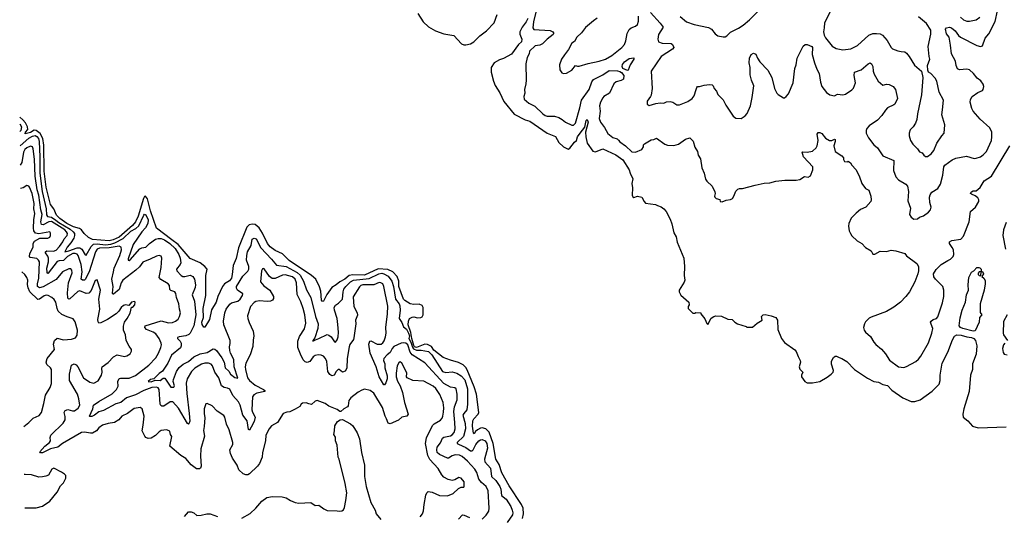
# Model space of a CAD drawing. Extents: x 2239781 to 2394849, y 665654 to 770575.
# Tile 17 of 147: x 2248696 to 2259485, y 710188 to 715618. Entities that reach past the tile are written whole.
import ezdxf

# ---------------------------------------------------------------- set-up
doc = ezdxf.new("R2010")
doc.units = 0

msp = doc.modelspace()

# ---------------------------------------------------------------- linework, layer by layer
at = {"layer": '0CON10XD'}
for points in [[(2253059, 715685), (2253118, 715595), (2253175, 715539), (2253251, 715495), (2253345, 715465), (2253455, 715446), (2253536, 715355), (2253562, 715342), (2253585, 715341), (2253635, 715355), (2253674, 715375), (2253738, 715442), (2253811, 715495), (2253895, 715584), (2253929, 715675)], [(2254265, 715633), (2254247, 715593), (2254203, 715535), (2254175, 715485), (2254175, 715460), (2254197, 715405), (2254194, 715375), (2254162, 715348), (2254085, 715241), (2253997, 715193), (2253955, 715179), (2253895, 715145), (2253862, 715095), (2253864, 715045), (2253887, 714945), (2253906, 714896), (2253957, 714817), (2254002, 714722), (2254113, 714583), (2254235, 714522), (2254285, 714508), (2254475, 714374), (2254568, 714338), (2254605, 714274), (2254656, 714226), (2254705, 714199), (2254725, 714210), (2254775, 714275), (2254799, 714295), (2254809, 714335), (2254838, 714375), (2254888, 714442), (2254904, 714514), (2254916, 714526), (2254926, 714495), (2254895, 714385), (2254899, 714335), (2254915, 714265), (2254975, 714176), (2255005, 714172), (2255085, 714202), (2255228, 714138), (2255305, 714081), (2255373, 713975), (2255385, 713935), (2255416, 713875), (2255404, 713825), (2255410, 713775), (2255406, 713696), (2255415, 713677), (2255425, 713670), (2255465, 713684), (2255512, 713672), (2255537, 713625), (2255555, 713607), (2255664, 713594), (2255685, 713581), (2255725, 713568), (2255755, 713546), (2255780, 713515), (2255823, 713433), (2255842, 713382), (2255863, 713283), (2255891, 713241), (2255900, 713180), (2255972, 713005), (2255981, 712915), (2255976, 712816), (2255984, 712765), (2255978, 712742), (2255924, 712655), (2255921, 712635), (2255940, 712600), (2256027, 712525), (2256032, 712495), (2256020, 712475), (2256020, 712455), (2256073, 712403), (2256095, 712402), (2256105, 712410), (2256160, 712405), (2256160, 712395), (2256205, 712342), (2256225, 712290), (2256235, 712280), (2256273, 712347), (2256303, 712367), (2256325, 712374), (2256385, 712369), (2256455, 712338), (2256502, 712332), (2256532, 712305)], [(2254357, 715715), (2254325, 715595), (2254318, 715528), (2254330, 715510)], [(2255025, 715635), (2254983, 715607), (2254895, 715534), (2254853, 715475), (2254801, 715425), (2254775, 715378), (2254745, 715362), (2254710, 715290), (2254666, 715234), (2254634, 715185), (2254610, 715125), (2254615, 715070), (2254638, 715035), (2254655, 715029), (2254686, 715034), (2254746, 715064), (2254785, 715118), (2254808, 715108), (2254825, 715109), (2254925, 715140), (2255045, 715162), (2255115, 715185), (2255185, 715225), (2255295, 715312), (2255323, 715345), (2255339, 715385), (2255352, 715468), (2255375, 715510), (2255395, 715530), (2255445, 715548), (2255465, 715566), (2255478, 715602), (2255478, 715655)], [(2255608, 715698), (2255715, 715579), (2255748, 715535), (2255697, 715455), (2255688, 715405), (2255695, 715377), (2255735, 715362), (2255836, 715356), (2255849, 715345), (2255864, 715315), (2255851, 715295), (2255724, 715215), (2255616, 715055), (2255626, 714865), (2255615, 714790), (2255610, 714775), (2255572, 714725), (2255572, 714692), (2255595, 714679), (2255665, 714700), (2255715, 714707), (2255755, 714704), (2255785, 714719), (2255825, 714721), (2255854, 714714), (2255895, 714686), (2255925, 714686), (2256018, 714722), (2256065, 714753), (2256085, 714783), (2256107, 714853), (2256115, 714877), (2256125, 714887), (2256145, 714887), (2256195, 714902), (2256255, 714908), (2256285, 714904), (2256296, 714895), (2256306, 714865), (2256330, 714835), (2256345, 714800), (2256405, 714740), (2256433, 714683), (2256515, 714560), (2256545, 714540), (2256603, 714537), (2256646, 714564), (2256668, 714592), (2256704, 714676), (2256724, 714765), (2256741, 714895), (2256714, 714955), (2256700, 715015), (2256700, 715095), (2256688, 715145), (2256693, 715195), (2256712, 715235), (2256735, 715251), (2256762, 715242), (2256781, 715195), (2256808, 715155), (2256894, 715065), (2256936, 714986), (2256966, 714865), (2256991, 714815), (2257008, 714798), (2257065, 714763), (2257075, 714762), (2257095, 714777), (2257119, 714805), (2257172, 714928), (2257188, 715082), (2257204, 715125), (2257216, 715195), (2257282, 715328), (2257302, 715345), (2257325, 715346), (2257375, 715326), (2257384, 715314), (2257380, 715235), (2257405, 715145), (2257431, 715075), (2257457, 715027), (2257471, 714935), (2257485, 714885), (2257535, 714819), (2257575, 714794), (2257625, 714784), (2257659, 714801), (2257715, 714796), (2257745, 714801), (2257815, 714848), (2257833, 714867), (2257854, 714925), (2257840, 715005), (2257845, 715042), (2257915, 715067), (2257995, 715136), (2258015, 715146), (2258029, 715135), (2258044, 715104), (2258049, 715055), (2258060, 715020), (2258104, 714945), (2258155, 714901), (2258195, 714912), (2258225, 714909), (2258266, 714885), (2258293, 714853), (2258314, 714755), (2258286, 714694), (2258275, 714684), (2258205, 714651), (2258182, 714628), (2258142, 714568), (2258095, 714518), (2258006, 714455), (2257979, 714425), (2257972, 714405), (2257972, 714375), (2257998, 714325), (2258055, 714247), (2258096, 714216), (2258155, 714128), (2258274, 714075), (2258272, 713965), (2258295, 713895), (2258326, 713865), (2258405, 713816), (2258426, 713796), (2258434, 713735), (2258429, 713635), (2258456, 713555), (2258447, 713485), (2258464, 713454), (2258495, 713433), (2258535, 713438), (2258556, 713454), (2258600, 713470), (2258655, 713510), (2258676, 713535), (2258684, 713565), (2258668, 713615), (2258666, 713675), (2258671, 713699), (2258690, 713730), (2258755, 713768), (2258785, 713815), (2258810, 713915), (2258822, 714005), (2258832, 714025), (2258915, 714083), (2258955, 714100), (2259072, 714122), (2259155, 714099), (2259175, 714100), (2259223, 714115), (2259255, 714136), (2259290, 714175), (2259343, 714295), (2259350, 714335), (2259347, 714385), (2259325, 714435), (2259220, 714530), (2259145, 714616), (2259129, 714645), (2259112, 714715), (2259113, 714745), (2259134, 714775), (2259195, 714819), (2259245, 714844), (2259254, 714855), (2259261, 714885), (2259252, 714912), (2259227, 714947), (2259187, 714977), (2259149, 715029), (2259105, 715069), (2259075, 715077), (2258995, 715069), (2258971, 715080), (2258957, 715115), (2258951, 715165), (2258908, 715245), (2258895, 715340), (2258879, 715425), (2258850, 715465), (2258842, 715515), (2258851, 715529), (2258885, 715535), (2258905, 715528), (2258945, 715495), (2258984, 715444), (2259005, 715428), (2259184, 715334), (2259225, 715326), (2259245, 715331), (2259275, 715415), (2259315, 715464), (2259385, 715599), (2259412, 715715)], [(2255935, 715652), (2256004, 715594), (2256088, 715565), (2256244, 715534), (2256276, 715515), (2256315, 715464), (2256345, 715440), (2256405, 715430), (2256425, 715432), (2256445, 715443), (2256485, 715481), (2256574, 715526), (2256622, 715558), (2256694, 715615), (2256804, 715725)], [(2257578, 715705), (2257515, 715585), (2257512, 715528), (2257503, 715485), (2257510, 715450), (2257525, 715418), (2257598, 715328), (2257644, 715304), (2257715, 715289), (2257805, 715298), (2257876, 715334), (2258001, 715449), (2258045, 715466), (2258085, 715467), (2258125, 715462), (2258149, 715449), (2258201, 715391), (2258245, 715314), (2258260, 715300), (2258317, 715277), (2258355, 715268), (2258395, 715266), (2258415, 715251), (2258444, 715214), (2258501, 715121), (2258577, 715055), (2258594, 714986), (2258579, 714795), (2258533, 714585), (2258527, 714525), (2258512, 714485), (2258485, 714443), (2258455, 714412), (2258444, 714376), (2258444, 714345), (2258456, 714295), (2258484, 714254), (2258533, 714205), (2258555, 714172), (2258585, 714160), (2258603, 714133), (2258620, 714120), (2258645, 714120), (2258685, 714150), (2258711, 714185), (2258746, 714265), (2258799, 714345), (2258826, 714375), (2258832, 714465), (2258801, 714575), (2258809, 714631), (2258818, 714735), (2258773, 714823), (2258746, 714946), (2258729, 714979), (2258679, 715029), (2258654, 715044), (2258647, 715065), (2258644, 715115), (2258668, 715185), (2258660, 715215), (2258651, 715325), (2258681, 715459), (2258680, 715505), (2258634, 715575), (2258545, 715650)], [(2259004, 715645), (2259037, 715617), (2259075, 715601), (2259105, 715601), (2259175, 715616), (2259215, 715645)], [(2254330, 715510), (2254508, 715498), (2254537, 715485), (2254546, 715475), (2254546, 715466), (2254540, 715455), (2254475, 715404), (2254425, 715355), (2254395, 715340), (2254345, 715332), (2254282, 715275), (2254278, 715245), (2254256, 715205), (2254244, 715135), (2254246, 714955), (2254244, 714915), (2254229, 714855), (2254231, 714815), (2254220, 714775), (2254225, 714747), (2254275, 714702), (2254342, 714672), (2254429, 714585), (2254455, 714567), (2254475, 714560), (2254555, 714561), (2254605, 714547), (2254642, 714525), (2254675, 714494), (2254745, 714462), (2254766, 714464), (2254785, 714486), (2254833, 714654), (2254853, 714735), (2254935, 714852), (2254964, 714936), (2254985, 714964), (2255085, 715013), (2255155, 715060), (2255245, 715058), (2255272, 715052), (2255291, 715041), (2255315, 715005), (2255313, 714967), (2255288, 714952), (2255233, 714937), (2255207, 714915), (2255159, 714815), (2255097, 714775), (2255085, 714761), (2255061, 714715), (2255049, 714675), (2255058, 714615), (2255047, 714535), (2255061, 714495), (2255105, 714438), (2255140, 714370), (2255195, 714327), (2255244, 714314), (2255257, 714297), (2255271, 714281), (2255335, 714237), (2255405, 714172), (2255445, 714166), (2255515, 714195), (2255532, 714225), (2255533, 714247), (2255541, 714259), (2255615, 714303), (2255645, 714307), (2255665, 714318), (2255675, 714320), (2255765, 714253), (2255796, 714244), (2255865, 714241), (2255915, 714254), (2255992, 714308), (2256040, 714325), (2256075, 714288), (2256095, 714222), (2256123, 714175), (2256131, 714135), (2256157, 714095), (2256169, 713995), (2256196, 713935), (2256212, 713872), (2256225, 713850), (2256284, 713794), (2256312, 713732), (2256317, 713715), (2256308, 713685), (2256312, 713675), (2256329, 713659), (2256368, 713648), (2256370, 713625), (2256395, 713622), (2256438, 713642), (2256485, 713649), (2256505, 713661), (2256522, 713685), (2256545, 713740), (2256565, 713760), (2256583, 713767), (2256615, 713768), (2256755, 713806), (2256855, 713826), (2256915, 713829), (2256982, 713848), (2257079, 713861), (2257205, 713860), (2257245, 713868), (2257295, 713900), (2257335, 713892), (2257363, 713907), (2257386, 713975), (2257386, 714005), (2257286, 714115), (2257270, 714165), (2257275, 714170), (2257325, 714168), (2257382, 714178), (2257423, 714215), (2257434, 714235), (2257446, 714294), (2257434, 714365), (2257447, 714383), (2257465, 714383), (2257485, 714373), (2257525, 714320), (2257570, 714295), (2257596, 714294), (2257625, 714310), (2257630, 714305), (2257632, 714285), (2257618, 714235), (2257633, 714173), (2257706, 714126), (2257722, 714105), (2257722, 714085), (2257734, 714064), (2257765, 714062), (2257775, 714068), (2257799, 714049), (2257814, 714024), (2257858, 713978), (2257895, 713908), (2257923, 713825), (2257965, 713770), (2258001, 713751), (2258022, 713685), (2258027, 713645), (2258022, 713625), (2257967, 713565), (2257911, 713539), (2257861, 713499), (2257807, 713443), (2257783, 713387), (2257779, 713355), (2257786, 713306), (2257798, 713275), (2257815, 713249), (2257873, 713195), (2257925, 713166), (2257965, 713123), (2258026, 713086), (2258045, 713050), (2258065, 713050), (2258125, 713081), (2258193, 713077), (2258245, 713093), (2258297, 713087), (2258395, 713056), (2258415, 713030), (2258525, 712947), (2258544, 712914), (2258544, 712865), (2258536, 712835), (2258505, 712748), (2258445, 712638), (2258406, 712584), (2258349, 712525), (2258275, 712470), (2258195, 712421), (2258025, 712359), (2258005, 712347), (2257965, 712307), (2257952, 712285), (2257941, 712245), (2257949, 712215), (2257965, 712194), (2258019, 712149), (2258055, 712087), (2258078, 712058), (2258138, 712008), (2258185, 711957), (2258228, 711888), (2258326, 711816), (2258385, 711809), (2258415, 711819), (2258517, 711875), (2258545, 711899), (2258569, 711931), (2258653, 712077), (2258691, 712185), (2258701, 712235), (2258682, 712282), (2258676, 712305), (2258682, 712315), (2258705, 712332), (2258742, 712345), (2258756, 712364), (2258809, 712515), (2258822, 712585), (2258822, 712655), (2258812, 712695), (2258730, 712775), (2258712, 712802), (2258708, 712835), (2258738, 712882), (2258792, 712935), (2258865, 712980), (2258897, 712993), (2258926, 713024), (2258931, 713045), (2258928, 713095), (2258914, 713124), (2258884, 713165), (2258883, 713185), (2258911, 713199), (2259008, 713215), (2259039, 713245), (2259099, 713405), (2259114, 713515), (2259168, 713565), (2259205, 713625), (2259206, 713645), (2259194, 713665), (2259165, 713689), (2259124, 713705), (2259116, 713715), (2259117, 713725), (2259126, 713734), (2259145, 713742), (2259175, 713744), (2259222, 713778), (2259265, 713854), (2259346, 713905), (2259546, 714235)], [(2255355, 715062), (2255306, 715085), (2255298, 715105), (2255303, 715127), (2255325, 715156), (2255375, 715192), (2255425, 715202), (2255426, 715185), (2255386, 715125), (2255365, 715066), (2255355, 715062)], [(2254207, 710153), (2254217, 710205), (2254213, 710265), (2254194, 710305), (2254061, 710511), (2253981, 710655), (2253950, 710745), (2253914, 710804), (2253883, 710975), (2253839, 711099), (2253805, 711135), (2253765, 711146), (2253745, 711143), (2253714, 711126), (2253691, 711105), (2253675, 711081), (2253668, 711088), (2253656, 711165), (2253663, 711225), (2253674, 711246), (2253720, 711295), (2253728, 711315), (2253700, 711515), (2253675, 711595), (2253601, 711781), (2253585, 711808), (2253555, 711837), (2253505, 711863), (2253415, 711888), (2253335, 711919), (2253235, 711998), (2253207, 712037), (2253165, 712058), (2253135, 712062), (2253045, 712027), (2253023, 712035), (2253015, 712047), (2252993, 712125), (2252982, 712192), (2252952, 712275), (2252955, 712315), (2252967, 712343), (2252995, 712360), (2253015, 712362), (2253055, 712353), (2253093, 712357), (2253106, 712364), (2253116, 712385), (2253119, 712465), (2253107, 712487), (2253075, 712502), (2253015, 712498), (2252975, 712504), (2252915, 712540), (2252902, 712555), (2252850, 712695), (2252849, 712755), (2252832, 712805), (2252785, 712855), (2252730, 712880), (2252625, 712888), (2252475, 712821), (2252345, 712822), (2252305, 712815), (2252258, 712775), (2252205, 712747), (2252165, 712714), (2252116, 712685), (2252061, 712609), (2252025, 712536), (2252015, 712530), (2252002, 712545), (2251995, 712645), (2251981, 712691), (2251942, 712775), (2251894, 712814), (2251649, 712979), (2251575, 713053), (2251495, 713091), (2251440, 713130), (2251410, 713165), (2251358, 713278), (2251319, 713339), (2251275, 713375), (2251242, 713378), (2251211, 713369), (2251184, 713345), (2251092, 713118), (2251067, 713003), (2251035, 712925), (2251026, 712825), (2251016, 712785), (2250995, 712756), (2250942, 712725), (2250920, 712695), (2250867, 712585), (2250849, 712525), (2250799, 712441), (2250775, 712334), (2250725, 712250), (2250715, 712250), (2250695, 712277), (2250692, 712305), (2250711, 712355), (2250705, 712455), (2250735, 712595), (2250735, 712815), (2250749, 712885), (2250726, 712915), (2250675, 712955), (2250565, 713002), (2250434, 713154), (2250365, 713207), (2250195, 713335), (2250131, 713525), (2250097, 713657), (2250075, 713686), (2250065, 713682), (2250051, 713659), (2249995, 713465), (2249965, 713404), (2249934, 713365), (2249785, 713235), (2249722, 713205), (2249675, 713194), (2249495, 713210), (2249451, 713231), (2249404, 713274), (2249375, 713316), (2249351, 713329), (2249285, 713349), (2249214, 713385), (2249135, 713439), (2249100, 713475), (2249069, 713545), (2249033, 713593), (2248986, 713785), (2248965, 713959), (2248961, 714245), (2248951, 714315), (2248921, 714371), (2248875, 714405), (2248853, 714407), (2248815, 714384), (2248755, 714368), (2248759, 714385), (2248786, 714415), (2248783, 714445), (2248759, 714489), (2248732, 714522), (2248696, 714550)], [(2248697, 714477), (2248715, 714445), (2248707, 714405), (2248698, 714393)], [(2248700, 714238), (2248795, 714320), (2248835, 714342), (2248865, 714349), (2248885, 714340), (2248901, 714315), (2248908, 714285), (2248916, 714116), (2248916, 713935), (2248943, 713735), (2248985, 713545), (2248991, 713481), (2249002, 713462), (2249045, 713455), (2249092, 713422), (2249125, 713395), (2249248, 713325), (2249282, 713295), (2249295, 713275), (2249298, 713255), (2249288, 713225), (2249257, 713175), (2249215, 713125), (2249191, 713075), (2249234, 713084), (2249325, 713117), (2249355, 713118), (2249376, 713105), (2249415, 713043), (2249425, 713040), (2249478, 713132), (2249505, 713158), (2249545, 713164), (2249635, 713153), (2249695, 713159), (2249737, 713173), (2249830, 713220), (2249915, 713300), (2249968, 713332), (2250000, 713360), (2250055, 713476), (2250065, 713486), (2250080, 713480), (2250103, 713425), (2250100, 713385), (2250075, 713339), (2250036, 713294), (2249941, 713155), (2249885, 712997), (2249885, 712982), (2249895, 712981), (2249905, 712988), (2250013, 713107), (2250035, 713117), (2250079, 713125), (2250118, 713165), (2250185, 713213), (2250215, 713222), (2250245, 713221), (2250283, 713205), (2250340, 713165), (2250400, 713110), (2250441, 713045), (2250456, 713005), (2250461, 712955), (2250455, 712935), (2250414, 712885), (2250418, 712868), (2250467, 712817), (2250485, 712805), (2250506, 712804), (2250565, 712818), (2250595, 712804), (2250612, 712775), (2250623, 712715), (2250618, 712685), (2250585, 712605), (2250612, 712535), (2250625, 712385), (2250606, 712264), (2250565, 712185), (2250550, 712170), (2250515, 712153), (2250445, 712145), (2250424, 712135), (2250426, 712125), (2250456, 712096), (2250467, 712075), (2250466, 712045), (2250457, 712023), (2250359, 711941), (2250318, 711855), (2250262, 711768), (2250225, 711743), (2250166, 711684), (2250128, 711675), (2250104, 711655), (2250135, 711651), (2250182, 711668), (2250234, 711665), (2250269, 711691), (2250285, 711689), (2250295, 711680), (2250353, 711593), (2250386, 711594), (2250391, 711605), (2250379, 711655), (2250382, 711675), (2250415, 711765), (2250444, 711806), (2250487, 711843), (2250546, 711875), (2250605, 711925), (2250675, 711959), (2250749, 711971), (2250815, 712012), (2250835, 712009), (2250852, 711995), (2250911, 711915), (2250938, 711865), (2250948, 711805), (2250987, 711767), (2251005, 711735), (2251055, 711699), (2251085, 711692), (2251046, 711815), (2251043, 711895), (2251007, 711965), (2250998, 711995), (2250995, 712035), (2251002, 712072), (2251003, 712105), (2250932, 712275), (2250929, 712315), (2250943, 712405), (2250958, 712445), (2250998, 712502), (2251016, 712515), (2251085, 712535), (2251112, 712558), (2251138, 712595), (2251141, 712615), (2251082, 712655), (2251072, 712675), (2251071, 712695), (2251142, 712808), (2251196, 712864), (2251207, 712885), (2251207, 712915), (2251183, 712983), (2251184, 713035), (2251194, 713076), (2251234, 713145), (2251245, 713212), (2251265, 713224), (2251287, 713217), (2251339, 713119), (2251457, 712995), (2251510, 712930), (2251615, 712916), (2251735, 712850), (2251769, 712819), (2251806, 712755), (2251840, 712660), (2251885, 712575), (2251936, 712365), (2251968, 712285), (2251964, 712235), (2251929, 712131), (2251909, 712105), (2251910, 712095), (2251938, 712112), (2251975, 712124), (2252065, 712168), (2252085, 712163), (2252109, 712145), (2252145, 712089), (2252157, 712085), (2252175, 712111), (2252185, 712145), (2252189, 712195), (2252182, 712278), (2252174, 712345), (2252144, 712435), (2252143, 712465), (2252155, 712489), (2252189, 712511), (2252232, 712558), (2252240, 712635), (2252249, 712665), (2252269, 712695), (2252320, 712745), (2252355, 712764), (2252525, 712781), (2252630, 712835), (2252665, 712840), (2252686, 712835), (2252735, 712808), (2252775, 712755), (2252792, 712695), (2252813, 712555), (2252853, 712505), (2252861, 712485), (2252864, 712435), (2252854, 712344), (2252885, 712301), (2252903, 712255), (2252935, 712228), (2252955, 712185), (2252967, 712155), (2252959, 712125), (2252983, 712085), (2252999, 712029), (2253011, 712011), (2253045, 711997), (2253095, 711998), (2253175, 711984), (2253214, 711945), (2253330, 711765), (2253365, 711753), (2253435, 711759), (2253485, 711747), (2253535, 711718), (2253575, 711672), (2253603, 711575), (2253604, 711406), (2253595, 711345), (2253561, 711305), (2253552, 711285), (2253576, 711195), (2253582, 711135), (2253559, 711051), (2253490, 710985), (2253491, 710975), (2253505, 710966), (2253585, 710932), (2253635, 710895), (2253655, 710893), (2253666, 710904), (2253695, 710965), (2253726, 711005), (2253745, 711017), (2253765, 711020), (2253797, 711005), (2253814, 710974), (2253821, 710925), (2253791, 710805), (2253793, 710775), (2253856, 710705), (2253865, 710614), (2253915, 710571), (2253957, 710505), (2253967, 710475), (2253975, 710405), (2254026, 710365), (2254076, 710285), (2254094, 710245), (2254100, 710215), (2254096, 710194), (2254039, 710111)], [(2253765, 710146), (2253809, 710191), (2253837, 710235), (2253841, 710265), (2253828, 710455), (2253806, 710505), (2253757, 710547), (2253727, 710585), (2253706, 710656), (2253683, 710695), (2253603, 710783), (2253545, 710833), (2253515, 710847), (2253469, 710851), (2253435, 710841), (2253395, 710813), (2253385, 710813), (2253295, 710854), (2253272, 710875), (2253267, 710905), (2253272, 710935), (2253308, 710982), (2253328, 711035), (2253345, 711046), (2253415, 711058), (2253435, 711070), (2253456, 711094), (2253469, 711135), (2253464, 711205), (2253454, 711326), (2253462, 711378), (2253488, 711455), (2253490, 711515), (2253479, 711575), (2253465, 711586), (2253415, 711592), (2253345, 711631), (2253135, 711860), (2252995, 711946), (2252975, 711977), (2252948, 712055), (2252929, 712075), (2252905, 712079), (2252875, 712075), (2252795, 712038), (2252776, 712015), (2252755, 711972), (2252723, 711947), (2252685, 711905), (2252683, 711885), (2252696, 711846), (2252697, 711805), (2252724, 711715), (2252723, 711685), (2252708, 711638), (2252695, 711616), (2252685, 711619), (2252636, 711706), (2252602, 711815), (2252538, 711965), (2252521, 712065), (2252534, 712095), (2252545, 712098), (2252613, 712063), (2252656, 712064), (2252675, 712078), (2252689, 712101), (2252705, 712145), (2252712, 712185), (2252709, 712245), (2252726, 712395), (2252729, 712481), (2252688, 712695), (2252675, 712726), (2252655, 712737), (2252635, 712739), (2252575, 712712), (2252455, 712715), (2252433, 712707), (2252419, 712691), (2252349, 712581), (2252359, 712475), (2252394, 712405), (2252398, 712382), (2252374, 712326), (2252378, 712285), (2252358, 712132), (2252353, 712115), (2252315, 712061), (2252307, 712035), (2252286, 711905), (2252279, 711801), (2252261, 711769), (2252235, 711758), (2252195, 711784), (2252185, 711784), (2252165, 711764), (2252141, 711725), (2252115, 711716), (2252095, 711730), (2252073, 711765), (2252062, 711875), (2252048, 711905), (2252025, 711930), (2251998, 711942), (2251967, 711947), (2251935, 711940), (2251912, 711925), (2251875, 711872), (2251847, 711863), (2251825, 711871), (2251802, 711892), (2251772, 711952), (2251745, 712025), (2251745, 712095), (2251763, 712147), (2251817, 712233), (2251831, 712295), (2251819, 712385), (2251801, 712455), (2251777, 712527), (2251738, 712608), (2251730, 712735), (2251715, 712775), (2251685, 712800), (2251605, 712824), (2251575, 712818), (2251495, 712784), (2251463, 712783), (2251433, 712803), (2251375, 712890), (2251365, 712893), (2251355, 712887), (2251344, 712865), (2251334, 712745), (2251373, 712703), (2251436, 712656), (2251478, 712585), (2251478, 712565), (2251466, 712544), (2251445, 712534), (2251408, 712532), (2251325, 712539), (2251285, 712532), (2251265, 712520), (2251227, 712475), (2251194, 712375), (2251196, 712345), (2251211, 712301), (2251256, 712205), (2251262, 712155), (2251253, 712107), (2251252, 712038), (2251221, 711945), (2251174, 711856), (2251166, 711815), (2251170, 711785), (2251194, 711695), (2251213, 711665), (2251276, 711615), (2251369, 711565), (2251382, 711555), (2251384, 711545), (2251294, 711526), (2251263, 711507), (2251247, 711485), (2251241, 711345), (2251248, 711318), (2251276, 711265), (2251264, 711215), (2251234, 711155), (2251215, 711121), (2251205, 711128), (2251190, 711225), (2251142, 711285), (2251112, 711395), (2251095, 711432), (2251031, 711501), (2250999, 711569), (2250975, 711583), (2250935, 711588), (2250909, 711605), (2250880, 711695), (2250836, 711755), (2250810, 711825), (2250795, 711845), (2250765, 711856), (2250725, 711854), (2250687, 711843), (2250615, 711801), (2250578, 711765), (2250531, 711685), (2250521, 711635), (2250527, 711523), (2250555, 711305), (2250559, 711221), (2250549, 711191), (2250545, 711186), (2250535, 711194), (2250435, 711361), (2250375, 711430), (2250345, 711430), (2250275, 711384), (2250253, 711383), (2250241, 711390), (2250234, 711405), (2250225, 711565), (2250215, 711585), (2250195, 711594), (2250145, 711587), (2250055, 711556), (2249965, 711507), (2249867, 711475), (2249805, 711426), (2249750, 711410), (2249615, 711337), (2249565, 711323), (2249516, 711285), (2249485, 711271), (2249465, 711269), (2249460, 711275), (2249499, 711355), (2249505, 711395), (2249565, 711435), (2249711, 711519), (2249756, 711565), (2249776, 711604), (2249773, 711655), (2249785, 711686), (2249799, 711691), (2249895, 711691), (2249965, 711721), (2250113, 711835), (2250188, 711912), (2250218, 711965), (2250243, 712025), (2250250, 712055), (2250246, 712075), (2250223, 712125), (2250187, 712175), (2250159, 712195), (2250084, 712225), (2250067, 712245), (2250070, 712265), (2250245, 712320), (2250325, 712298), (2250370, 712300), (2250405, 712314), (2250431, 712339), (2250449, 712365), (2250458, 712405), (2250446, 712446), (2250439, 712505), (2250413, 712573), (2250407, 712617), (2250396, 712635), (2250353, 712653), (2250343, 712663), (2250336, 712706), (2250324, 712725), (2250241, 712771), (2250223, 712795), (2250247, 712905), (2250253, 713005), (2250245, 713028), (2250225, 713033), (2250195, 713028), (2250127, 712993), (2250045, 712962), (2250008, 712912), (2249970, 712875), (2249825, 712765), (2249808, 712735), (2249786, 712664), (2249725, 712611), (2249715, 712611), (2249712, 712622), (2249720, 712695), (2249705, 712775), (2249723, 712855), (2249732, 712895), (2249792, 713035), (2249810, 713095), (2249807, 713125), (2249785, 713137), (2249675, 713118), (2249571, 713115), (2249545, 713105), (2249526, 713074), (2249458, 712855), (2249415, 712771), (2249405, 712763), (2249384, 712764), (2249370, 712775), (2249382, 712855), (2249368, 712935), (2249336, 713035), (2249325, 713049), (2249305, 713058), (2249280, 713055), (2249219, 713025), (2249175, 712979), (2249128, 712978), (2249105, 712969), (2249010, 712840), (2249005, 712837), (2248997, 712847), (2248992, 712895), (2249012, 712965), (2249013, 713005), (2249005, 713028), (2248978, 713065), (2248978, 713075), (2248995, 713085), (2249065, 713082), (2249096, 713094), (2249134, 713135), (2249169, 713185), (2249184, 713216), (2249217, 713255), (2249219, 713275), (2249210, 713295), (2249191, 713315), (2249045, 713406), (2249015, 713405), (2248955, 713370), (2248934, 713375), (2248929, 713405), (2248942, 713485), (2248928, 713535), (2248907, 713695), (2248889, 713755), (2248866, 713905), (2248859, 714091), (2248844, 714204), (2248836, 714226), (2248815, 714234), (2248775, 714214), (2248754, 714195), (2248738, 714165), (2248718, 714055), (2248703, 714023)], [(2250717, 711163), (2250712, 711118), (2250720, 711055), (2250680, 710915), (2250677, 710837), (2250684, 710725), (2250676, 710705), (2250665, 710696), (2250635, 710696), (2250575, 710742), (2250515, 710812), (2250463, 710843), (2250341, 710945), (2250363, 711053), (2250350, 711075), (2250342, 711105), (2250334, 711114), (2250304, 711126), (2250245, 711116), (2250225, 711104), (2250185, 711062), (2250135, 711033), (2250105, 711029), (2250080, 711040), (2250067, 711055), (2250038, 711115), (2250050, 711175), (2250059, 711275), (2250038, 711355), (2250015, 711368), (2249949, 711359), (2249876, 711304), (2249816, 711275), (2249781, 711235), (2249735, 711205), (2249665, 711194), (2249605, 711175), (2249562, 711148), (2249538, 711115), (2249495, 711090), (2249473, 711087), (2249405, 711099), (2249375, 711094), (2249165, 710976), (2249115, 710936), (2249035, 710915), (2248945, 710872), (2248923, 710873), (2248916, 710885), (2248973, 710947), (2249022, 710985), (2249034, 711005), (2249029, 711039), (2249039, 711065), (2249173, 711197), (2249195, 711235), (2249195, 711269), (2249183, 711315), (2249195, 711335), (2249225, 711347), (2249275, 711333), (2249295, 711334), (2249338, 711362), (2249354, 711395), (2249345, 711465), (2249328, 711515), (2249243, 711667), (2249242, 711735), (2249265, 711833), (2249294, 711846), (2249315, 711838), (2249335, 711814), (2249397, 711695), (2249465, 711648), (2249510, 711635), (2249555, 711663), (2249594, 711725), (2249601, 711755), (2249597, 711795), (2249601, 711815), (2249665, 711861), (2249724, 711926), (2249766, 711946), (2249845, 711928), (2249872, 711935), (2249905, 711957), (2249920, 711985), (2249920, 712005), (2249895, 712042), (2249863, 712105), (2249854, 712165), (2249833, 712215), (2249832, 712262), (2249844, 712305), (2249874, 712345), (2249905, 712402), (2249922, 712468), (2249935, 712470), (2249958, 712495), (2249960, 712525), (2249955, 712530), (2249920, 712525), (2249892, 712488), (2249855, 712493), (2249835, 712486), (2249809, 712465), (2249784, 712425), (2249752, 712395), (2249658, 712332), (2249585, 712296), (2249565, 712294), (2249557, 712307), (2249552, 712335), (2249574, 712445), (2249562, 712555), (2249582, 712655), (2249545, 712768), (2249525, 712760), (2249479, 712651), (2249455, 712622), (2249425, 712618), (2249357, 712647), (2249335, 712641), (2249245, 712561), (2249235, 712558), (2249225, 712567), (2249221, 712625), (2249230, 712735), (2249271, 712845), (2249268, 712875), (2249255, 712889), (2249235, 712887), (2249166, 712854), (2249097, 712773), (2248955, 712690), (2248915, 712680), (2248891, 712695), (2248890, 712725), (2248907, 712785), (2248912, 712965), (2248904, 712985), (2248885, 713001), (2248811, 713011), (2248805, 713025), (2248807, 713055), (2248843, 713125), (2248845, 713165), (2248860, 713190), (2248917, 713223), (2249005, 713224), (2249025, 713234), (2249034, 713255), (2249035, 713280), (2249025, 713293), (2248905, 713271), (2248871, 713281), (2248850, 713305), (2248846, 713335), (2248851, 713425), (2248863, 713495), (2248851, 713545), (2248855, 713605), (2248834, 713715), (2248805, 713784), (2248795, 713796), (2248775, 713801), (2248733, 713777), (2248706, 713769)], [(2259504, 713395), (2259476, 713315), (2259470, 713255), (2259499, 713105)], [(2248740, 711163), (2248797, 711205), (2248845, 711252), (2248910, 711280), (2248936, 711315), (2248962, 711415), (2248978, 711505), (2249030, 711590), (2249046, 711634), (2249044, 711785), (2249034, 711805), (2248992, 711842), (2248985, 711865), (2248999, 711905), (2249076, 712005), (2249067, 712065), (2249077, 712105), (2249105, 712129), (2249175, 712111), (2249265, 712119), (2249306, 712134), (2249325, 712162), (2249329, 712215), (2249305, 712307), (2249282, 712342), (2249215, 712362), (2249158, 712388), (2249118, 712425), (2249105, 712455), (2249092, 712525), (2249075, 712552), (2249049, 712575), (2249008, 712598), (2248985, 712601), (2248965, 712593), (2248915, 712555), (2248895, 712551), (2248807, 712637), (2248789, 712679), (2248783, 712717), (2248787, 712765), (2248776, 712795), (2248754, 712825), (2248718, 712857)], [(2259144, 712206), (2259029, 712235), (2259005, 712245), (2258989, 712265), (2259000, 712350), (2259022, 712435), (2259058, 712525), (2259071, 712605), (2259091, 712655), (2259089, 712715), (2259095, 712793), (2259127, 712853), (2259150, 712865), (2259185, 712902), (2259205, 712902), (2259218, 712898), (2259230, 712885), (2259230, 712860), (2259210, 712855), (2259198, 712842), (2259198, 712828), (2259210, 712815), (2259228, 712812), (2259230, 712860), (2259245, 712860), (2259257, 712835), (2259240, 712805), (2259262, 712785), (2259275, 712760), (2259277, 712725), (2259264, 712655), (2259222, 712505), (2259222, 712412), (2259238, 712385), (2259214, 712355), (2259209, 712305), (2259165, 712209), (2259144, 712206)], [(2256532, 712305), (2256560, 712285), (2256657, 712257), (2256665, 712250), (2256725, 712250), (2256777, 712293), (2256830, 712325), (2256826, 712365), (2256844, 712385), (2256865, 712388), (2256932, 712375), (2256982, 712355), (2256998, 712325), (2257003, 712225), (2257044, 712125), (2257075, 712081), (2257190, 712000), (2257204, 711984), (2257225, 711928), (2257249, 711885), (2257251, 711865), (2257238, 711815), (2257245, 711791), (2257276, 711755), (2257264, 711725), (2257264, 711705), (2257300, 711655), (2257325, 711638), (2257385, 711639), (2257465, 711654), (2257545, 711701), (2257589, 711735), (2257608, 711755), (2257612, 711775), (2257591, 711845), (2257593, 711877), (2257615, 711918), (2257630, 711930), (2257645, 711932), (2257676, 711916), (2257705, 711907), (2257758, 711875), (2257845, 711786), (2257985, 711690), (2258055, 711655), (2258106, 711646), (2258155, 711621), (2258205, 711610), (2258251, 711561), (2258374, 711474), (2258465, 711434), (2258506, 711434), (2258562, 711455), (2258695, 711549), (2258771, 711625), (2258783, 711665), (2258783, 711725), (2258803, 711855), (2258865, 711974), (2258919, 712111), (2258940, 712150), (2258965, 712165), (2259012, 712162), (2259075, 712144), (2259127, 712137), (2259152, 712125), (2259171, 712105), (2259185, 712045), (2259175, 711955), (2259136, 711846), (2259137, 711785), (2259115, 711725), (2259101, 711545), (2259040, 711355), (2259029, 711295), (2259034, 711265), (2259084, 711224), (2259136, 711166), (2259198, 711148), (2259507, 711157)], [(2259517, 712385), (2259477, 712313), (2259472, 712182), (2259477, 712165), (2259521, 712105)], [(2259492, 712075), (2259476, 712055), (2259466, 712014), (2259472, 711972), (2259485, 711953), (2259515, 711946)], [(2253085, 710170), (2253109, 710205), (2253121, 710239), (2253129, 710305), (2253145, 710408), (2253156, 710434), (2253172, 710448), (2253215, 710443), (2253295, 710407), (2253385, 710402), (2253445, 710429), (2253505, 710482), (2253535, 710498), (2253562, 710498), (2253568, 710505), (2253566, 710555), (2253535, 710596), (2253508, 710602), (2253464, 710576), (2253435, 710571), (2253392, 710582), (2253345, 710606), (2253321, 710631), (2253280, 710700), (2253190, 710800), (2253168, 710845), (2253142, 710975), (2253152, 711038), (2253219, 711171), (2253238, 711192), (2253308, 711232), (2253326, 711254), (2253334, 711275), (2253339, 711319), (2253342, 711365), (2253335, 711426), (2253301, 711511), (2253256, 711576), (2253225, 711602), (2253125, 711657), (2253005, 711664), (2252943, 711693), (2252936, 711705), (2252937, 711745), (2252921, 711785), (2252885, 711854), (2252865, 711869), (2252850, 711860), (2252832, 711825), (2252820, 711745), (2252822, 711705), (2252835, 711658), (2252866, 711605), (2252891, 711535), (2252914, 711425), (2252953, 711295), (2252938, 711275), (2252885, 711264), (2252848, 711232), (2252755, 711191), (2252735, 711197), (2252716, 711244), (2252700, 711275), (2252671, 711371), (2252578, 711525), (2252535, 711555), (2252475, 711569), (2252445, 711560), (2252405, 711536), (2252325, 711476), (2252304, 711445), (2252294, 711386), (2252287, 711375), (2252248, 711355), (2252215, 711327), (2252205, 711327), (2252175, 711348), (2252085, 711385), (2252045, 711412), (2251955, 711446), (2251935, 711440), (2251895, 711404), (2251865, 711408), (2251835, 711421), (2251796, 711416), (2251780, 711405), (2251765, 711381), (2251715, 711351), (2251657, 711323), (2251625, 711320), (2251585, 711302), (2251521, 711205), (2251455, 711170), (2251429, 711135), (2251394, 711066), (2251391, 711005), (2251358, 710875), (2251353, 710827), (2251324, 710755), (2251303, 710727), (2251215, 710644), (2251195, 710632), (2251175, 710630), (2251145, 710644), (2251099, 710685), (2251078, 710738), (2251028, 710815), (2251005, 710867), (2250998, 710905), (2251030, 710965), (2251032, 710985), (2250992, 711125), (2250963, 711185), (2250944, 711264), (2250932, 711282), (2250860, 711330), (2250805, 711389), (2250752, 711412), (2250735, 711410), (2250719, 711355), (2250718, 711305), (2250726, 711256), (2250717, 711163)], [(2251132, 710158), (2251222, 710208), (2251285, 710268), (2251348, 710342), (2251406, 710384), (2251465, 710396), (2251571, 710391), (2251615, 710380), (2251662, 710352), (2251715, 710330), (2251755, 710321), (2251885, 710328), (2251935, 710294), (2251975, 710300), (2252028, 710258), (2252065, 710240), (2252175, 710239), (2252195, 710233), (2252225, 710238), (2252243, 710247), (2252257, 710275), (2252271, 710349), (2252280, 710435), (2252264, 710535), (2252197, 710805), (2252187, 710827), (2252176, 710956), (2252157, 711005), (2252157, 711045), (2252138, 711075), (2252147, 711113), (2252151, 711169), (2252177, 711215), (2252206, 711234), (2252235, 711238), (2252321, 711191), (2252348, 711168), (2252395, 711093), (2252421, 711025), (2252443, 710875), (2252476, 710736), (2252476, 710615), (2252494, 710505), (2252545, 710330), (2252593, 710245), (2252603, 710205), (2252655, 710142)], [(2248752, 710272), (2248875, 710270), (2248945, 710290), (2249028, 710345), (2249108, 710442), (2249145, 710510), (2249178, 710545), (2249200, 710595), (2249200, 710625), (2249189, 710639), (2249155, 710662), (2249070, 710705), (2249049, 710695), (2249012, 710628), (2248984, 710616), (2248945, 710608), (2248905, 710605), (2248825, 710633), (2248755, 710634), (2248747, 710636)], [(2250502, 710175), (2250545, 710228), (2250575, 710226), (2250605, 710216), (2250636, 710186), (2250685, 710191), (2250745, 710206), (2250785, 710206), (2250865, 710174)], [(2253505, 710146), (2253547, 710193), (2253565, 710191), (2253625, 710164)]]:
    msp.add_lwpolyline(points, dxfattribs=at)

doc.saveas('drawing.dxf')
